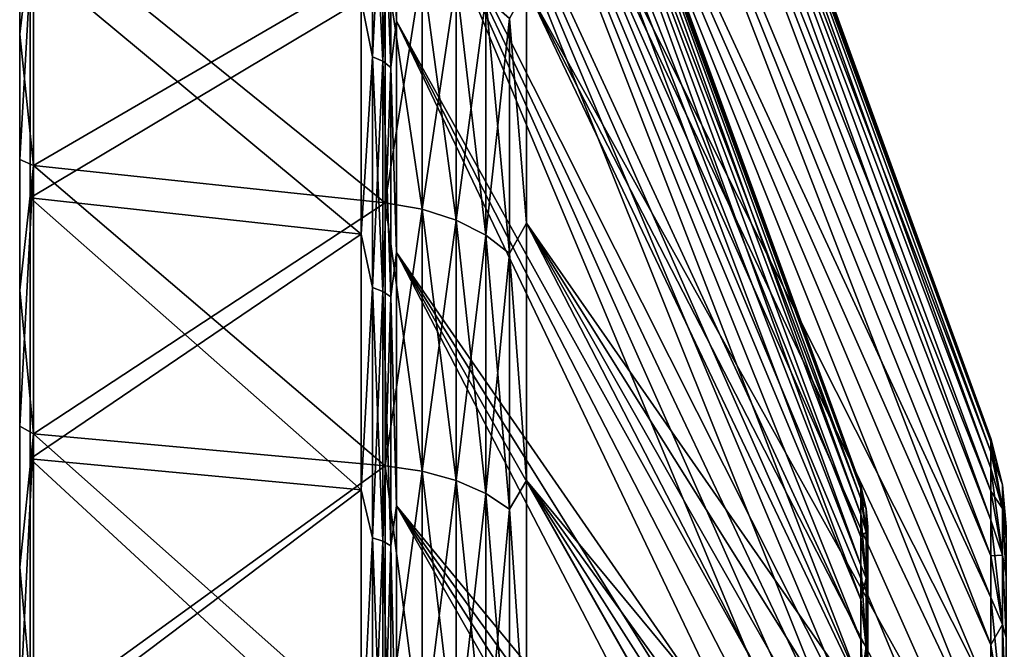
# Model space of a CAD drawing. Header units: metres. Extents: x -42 to 163, y -93 to 90.
# Tile 22 of 232: x -41.5 to -30.82, y 14.42 to 21.25. Entities that reach past the tile are written whole.
import ezdxf

# ---------------------------------------------------------------- set-up
doc = ezdxf.new("R2010")
doc.units = ezdxf.units.M
doc.layers.add('solid_500770_SW0001', color=7, linetype='CONTINUOUS')

msp = doc.modelspace()

# ---------------------------------------------------------------- linework, layer by layer
at = {"layer": 'solid_500770_SW0001'}
for points in [[(-41.384689, 30.982977), (-41.384689, -30.982977), (-41.384689, -30.788149, -3.469091)], [(-41.384689, 30.788149, 3.469091), (-41.384689, -30.982977), (-41.384689, 30.982977)], [(-41.384689, 30.982977), (-41.384689, -30.788149, -3.469091), (-41.384689, 30.788149, -3.469091)], [(-41.384689, 30.788149, 3.469091), (-41.384689, -30.788149, 3.469091), (-41.384689, -30.982977)], [(-41.384689, 30.206141, 6.894456), (-41.384689, -30.788149, 3.469091), (-41.384689, 30.788149, 3.469091)], [(-41.384689, 30.788149, -3.469091), (-41.384689, -30.788149, -3.469091), (-41.384689, -30.206141, -6.894456)], [(-41.384689, 30.788149, -3.469091), (-41.384689, -30.206141, -6.894456), (-41.384689, 30.206141, -6.894456)], [(-36.00507, 30.542118, -0.000009), (-30.968861, 16.705248, -0.000005), (-30.968861, 16.669481, -1.092579)], [(-36.00507, 30.350073, -3.419648), (-36.00507, 30.542118, -0.000009), (-30.968861, 16.669481, -1.092579)], [(-36.00507, 30.542118, -0.000009), (-36.00507, 30.350075, 3.419631), (-30.968861, 16.705248, -0.000005)], [(-36.00507, 30.350075, 3.419631), (-30.968861, 16.669481, 1.092569), (-30.968861, 16.705248, -0.000005)], [(-36.00507, 30.350075, 3.419631), (-30.968861, 16.562334, 2.180465), (-30.968861, 16.669481, 1.092569)], [(-36.00507, 30.350075, 3.419631), (-36.00507, 29.776363, 6.796258), (-30.968861, 16.562334, 2.180465)], [(-36.00507, 30.350073, -3.419648), (-30.968861, 16.562332, -2.180474), (-30.968861, 16.384262, -3.259032)], [(-36.00507, 29.77636, -6.796275), (-36.00507, 30.350073, -3.419648), (-30.968861, 16.384262, -3.259032)], [(-36.00507, 30.350073, -3.419648), (-30.968861, 16.669481, -1.092579), (-30.968861, 16.562332, -2.180474)], [(-41.384689, 30.206141, 6.894456), (-41.384689, -30.206141, 6.894456), (-41.384689, -30.788149, 3.469091)], [(-41.384689, 29.244293, 10.233063), (-41.384689, -30.206141, 6.894456), (-41.384689, 30.206141, 6.894456)], [(-41.384689, 30.206141, -6.894456), (-41.384689, -30.206141, -6.894456), (-41.384689, -29.244293, -10.233063)], [(-41.384689, 30.206141, -6.894456), (-41.384689, -29.244293, -10.233063), (-41.384689, 29.244293, -10.233063)], [(-37.414608, 30.029087, 0.000004), (-32.378399, 16.192219, 0), (-32.378399, 16.157549, 1.059021)], [(-37.414608, 29.840271, 3.362199), (-37.414608, 30.029087, 0.000004), (-32.378399, 16.157549, 1.059021)], [(-37.414608, 30.029087, 0.000004), (-37.414608, 29.840271, -3.362184), (-32.378399, 16.192219, 0)], [(-37.414608, 29.840271, 3.362199), (-32.378399, 16.053692, 2.113508), (-32.378399, 15.88109, 3.158943)], [(-37.414608, 29.276196, 6.6821), (-37.414608, 29.840271, 3.362199), (-32.378399, 15.88109, 3.158943)], [(-37.414608, 29.840271, 3.362199), (-32.378399, 16.157549, 1.059021), (-32.378399, 16.053692, 2.113508)], [(-37.414608, 29.840271, -3.362184), (-32.378399, 16.157549, -1.059021), (-32.378399, 16.192219, 0)], [(-37.414608, 29.840271, -3.362184), (-32.378399, 16.053692, -2.113507), (-32.378399, 16.157549, -1.059021)], [(-37.414608, 29.840271, -3.362184), (-37.414608, 29.276199, -6.682089), (-32.378399, 16.053692, -2.113507)], [(-36.00507, 29.776363, 6.796258), (-30.968861, 16.384264, 3.259023), (-30.968861, 16.562334, 2.180465)], [(-36.00507, 29.776363, 6.796258), (-30.968861, 16.136034, 4.323626), (-30.968861, 16.384264, 3.259023)], [(-36.00507, 29.776363, 6.796258), (-36.00507, 28.828192, 10.087432), (-30.968861, 16.136034, 4.323626)], [(-36.00507, 29.77636, -6.796275), (-30.968861, 16.136032, -4.323635), (-30.968861, 15.818705, -5.369723)], [(-36.00507, 28.828186, -10.087448), (-36.00507, 29.77636, -6.796275), (-30.968861, 15.818705, -5.369723)], [(-36.00507, 29.77636, -6.796275), (-30.968861, 16.384262, -3.259032), (-30.968861, 16.136032, -4.323635)], [(-37.414608, 29.276199, -6.682089), (-32.378399, 15.88109, -3.158943), (-32.378399, 16.053692, -2.113507)], [(-37.414608, 29.276199, -6.682089), (-32.378399, 15.640483, -4.19085), (-32.378399, 15.88109, -3.158943)], [(-37.414608, 29.276199, -6.682089), (-37.414608, 28.343958, -9.917972), (-32.378399, 15.640483, -4.19085)], [(-37.414608, 29.276196, 6.6821), (-32.378399, 15.640483, 4.19085), (-32.378399, 15.332902, 5.20481)], [(-37.414608, 28.343956, 9.917979), (-37.414608, 29.276196, 6.6821), (-32.378399, 15.332902, 5.20481)], [(-37.414608, 29.276196, 6.6821), (-32.378399, 15.88109, 3.158943), (-32.378399, 15.640483, 4.19085)], [(-41.384689, 29.244293, 10.233063), (-41.384689, -29.244293, 10.233063), (-41.384689, -30.206141, 6.894456)], [(-41.384689, 27.914707, 13.44297), (-41.384689, -29.244293, 10.233063), (-41.384689, 29.244293, 10.233063)], [(-41.384689, 29.244293, -10.233063), (-41.384689, -29.244293, -10.233063), (-41.384689, -27.914707, -13.44297)], [(-41.384689, 29.244293, -10.233063), (-41.384689, -27.914707, -13.44297), (-41.384689, 27.914707, -13.44297)], [(-36.00507, 28.828192, 10.087432), (-30.968861, 15.818707, 5.369714), (-30.968861, 16.136034, 4.323626)], [(-36.00507, 28.828192, 10.087432), (-30.968861, 15.433643, 6.392808), (-30.968861, 15.818707, 5.369714)], [(-36.00507, 28.828192, 10.087432), (-36.00507, 27.517494, 13.251736), (-30.968861, 15.433643, 6.392808)], [(-36.00507, 28.828186, -10.087448), (-30.968861, 15.818705, -5.369723), (-30.968861, 15.43364, -6.392817)], [(-36.00507, 27.517487, -13.251752), (-36.00507, 28.828186, -10.087448), (-30.968861, 15.43364, -6.392817)], [(-37.414608, 28.343958, -9.917972), (-32.378399, 15.332903, -5.20481), (-32.378399, 15.640483, -4.19085)], [(-37.414608, 28.343958, -9.917972), (-32.378399, 14.959663, -6.196484), (-32.378399, 15.332903, -5.20481)], [(-37.414608, 28.343958, -9.917972), (-37.414608, 27.055279, -13.029119), (-32.378399, 14.959663, -6.196484)], [(-37.414608, 28.343956, 9.917979), (-32.378399, 15.332902, 5.20481), (-32.378399, 14.959663, 6.196484)], [(-37.414608, 27.055265, 13.029147), (-37.414608, 28.343956, 9.917979), (-32.378399, 14.959663, 6.196484)], [(-41.384689, 27.914707, 13.44297), (-41.384689, -27.914707, 13.44297), (-41.384689, -29.244293, 10.233063)], [(-41.384689, 26.234083, 16.48385), (-41.384689, -27.914707, 13.44297), (-41.384689, 27.914707, 13.44297)], [(-41.384689, 27.914707, -13.44297), (-41.384689, -27.914707, -13.44297), (-41.384689, -26.234083, -16.48385)], [(-41.384689, 27.914707, -13.44297), (-41.384689, -26.234083, -16.48385), (-41.384689, 26.234083, -16.48385)], [(-36.00507, 27.517494, 13.251736), (-30.968861, 14.98249, 7.388527), (-30.968861, 15.433643, 6.392808)], [(-36.00507, 27.517494, 13.251736), (-36.00507, 25.860741, 16.249401), (-30.968861, 14.98249, 7.388527)], [(-36.00507, 27.517487, -13.251752), (-30.968861, 14.982486, -7.388536), (-30.968861, 14.467174, -8.352617)], [(-36.00507, 25.860733, -16.249414), (-36.00507, 27.517487, -13.251752), (-30.968861, 14.467174, -8.352617)], [(-36.00507, 27.517487, -13.251752), (-30.968861, 15.43364, -6.392817), (-30.968861, 14.982486, -7.388536)], [(-37.414608, 27.055279, -13.029119), (-32.378399, 14.522363, -7.161628), (-32.378399, 14.959663, -6.196484)], [(-37.414608, 27.055279, -13.029119), (-37.414608, 25.426365, -15.976424), (-32.378399, 14.522363, -7.161628)], [(-37.414608, 27.055265, 13.029147), (-32.378399, 14.522363, 7.161628), (-32.378399, 14.022872, 8.09611)], [(-37.414608, 25.426348, 15.976449), (-37.414608, 27.055265, 13.029147), (-32.378399, 14.022872, 8.09611)], [(-37.414608, 27.055265, 13.029147), (-32.378399, 14.959663, 6.196484), (-32.378399, 14.522363, 7.161628)], [(-41.384689, 26.234083, 16.48385), (-41.384689, -26.234083, 16.48385), (-41.384689, -27.914707, 13.44297)], [(-41.384689, 24.223526, 19.317492), (-41.384689, -26.234083, 16.48385), (-41.384689, 26.234083, 16.48385)], [(-41.384689, 26.234083, -16.48385), (-41.384689, -26.234083, -16.48385), (-41.384689, -24.223526, -19.317492)], [(-41.384689, 26.234083, -16.48385), (-41.384689, -24.223526, -19.317492), (-41.384689, 24.223526, -19.317492)], [(-36.00507, 25.860741, 16.249401), (-30.968861, 14.467178, 8.352609), (-30.968861, 14.98249, 7.388527)], [(-36.00507, 25.860741, 16.249401), (-30.968861, 13.889916, 9.280924), (-30.968861, 14.467178, 8.352609)], [(-36.00507, 25.860741, 16.249401), (-36.00507, 23.878775, 19.042717), (-30.968861, 13.889916, 9.280924)], [(-36.00507, 25.860733, -16.249414), (-30.968861, 13.889912, -9.280931), (-30.968861, 13.253171, -10.169504)], [(-36.00507, 23.878763, -19.04273), (-36.00507, 25.860733, -16.249414), (-30.968861, 13.253171, -10.169504)], [(-36.00507, 25.860733, -16.249414), (-30.968861, 14.467174, -8.352617), (-30.968861, 13.889912, -9.280931)], [(-37.414608, 25.426365, -15.976424), (-32.378399, 14.022872, -8.09611), (-32.378399, 14.522363, -7.161628)], [(-37.414608, 25.426365, -15.976424), (-32.378399, 13.463331, -8.995925), (-32.378399, 14.022872, -8.09611)], [(-37.414608, 25.426365, -15.976424), (-37.414608, 23.477694, -18.722822), (-32.378399, 13.463331, -8.995925)], [(-37.414608, 25.426348, 15.976449), (-32.378399, 13.463331, 8.995925), (-32.378399, 12.846136, 9.857217)], [(-37.414608, 23.477688, 18.722828), (-37.414608, 25.426348, 15.976449), (-32.378399, 12.846136, 9.857217)], [(-37.414608, 25.426348, 15.976449), (-32.378399, 14.022872, 8.09611), (-32.378399, 13.463331, 8.995925)], [(-41.384689, 24.223526, 19.317492), (-41.384689, -24.223526, 19.317492), (-41.384689, -26.234083, 16.48385)], [(-41.384689, 21.908274, 21.908274), (-41.384689, -24.223526, 19.317492), (-41.384689, 24.223526, 19.317492)], [(-41.384689, 24.223526, -19.317492), (-41.384689, -24.223526, -19.317492), (-41.384689, -21.908274, -21.908274)], [(-41.384689, 24.223526, -19.317492), (-41.384689, -21.908274, -21.908274), (-41.384689, 21.908274, -21.908274)], [(-36.00507, 23.878775, 19.042717), (-30.968861, 13.253177, 10.169497), (-30.968861, 13.889916, 9.280924)], [(-36.00507, 23.878775, 19.042717), (-30.968861, 12.559685, 11.014521), (-30.968861, 13.253177, 10.169497)], [(-36.00507, 23.878775, 19.042717), (-36.00507, 21.596521, 21.596556), (-30.968861, 12.559685, 11.014521)], [(-36.00507, 23.878763, -19.04273), (-30.968861, 12.559678, -11.014527), (-30.968861, 11.812405, -11.812385)], [(-36.00507, 21.59651, -21.596567), (-36.00507, 23.878763, -19.04273), (-30.968861, 11.812405, -11.812385)], [(-36.00507, 23.878763, -19.04273), (-30.968861, 13.253171, -10.169504), (-30.968861, 12.559678, -11.014527)], [(-37.47488, 22.975273, -19.515373), (-37.414608, 21.233786, -21.233757), (-37.414608, 23.477694, -18.722822)], [(-37.47488, 22.975273, 19.515373), (-37.414608, 23.477688, 18.722828), (-37.414608, 21.233774, 21.23377)], [(-37.414608, 23.477694, -18.722822), (-32.378399, 12.846137, -9.857217), (-32.378399, 13.463331, -8.995925)], [(-37.414608, 23.477694, -18.722822), (-32.378399, 12.173934, -10.676294), (-32.378399, 12.846137, -9.857217)], [(-37.414608, 23.477694, -18.722822), (-37.414608, 21.233786, -21.233757), (-32.378399, 12.173934, -10.676294)], [(-37.414608, 23.477688, 18.722828), (-32.378399, 12.173934, 10.676295), (-32.378399, 11.449605, 11.449651)], [(-37.414608, 21.233774, 21.23377), (-37.414608, 23.477688, 18.722828), (-32.378399, 11.449605, 11.449651)], [(-37.414608, 23.477688, 18.722828), (-32.378399, 12.846136, 9.857217), (-32.378399, 12.173934, 10.676295)], [(-37.673382, 23.102156, 19.623148), (-37.673382, 20.845093, 22.005898), (-37.79763, 21.461037, 21.461025)], [(-37.673382, 20.845093, -22.005898), (-37.673382, 23.102156, -19.623148), (-37.79763, 21.46105, -21.461012)], [(-37.56316, 20.796846, 21.954964), (-37.673382, 20.845093, 22.005898), (-37.673382, 23.102156, 19.623148)], [(-37.56316, 23.048683, 19.577728), (-37.56316, 20.796846, 21.954964), (-37.673382, 23.102156, 19.623148)], [(-37.56316, 23.048683, -19.577728), (-37.673382, 23.102156, -19.623148), (-37.673382, 20.845093, -22.005898)], [(-37.56316, 20.796846, -21.954964), (-37.56316, 23.048683, -19.577728), (-37.673382, 20.845093, -22.005898)], [(-37.47488, 20.730608, 21.885036), (-37.56316, 20.796846, 21.954964), (-37.56316, 23.048683, 19.577728)], [(-37.47488, 22.975273, 19.515373), (-37.47488, 20.730608, 21.885036), (-37.56316, 23.048683, 19.577728)], [(-37.47488, 22.975273, -19.515373), (-37.56316, 23.048683, -19.577728), (-37.56316, 20.796846, -21.954964)], [(-37.47488, 20.730608, -21.885036), (-37.47488, 22.975273, -19.515373), (-37.56316, 20.796846, -21.954964)], [(-37.47488, 20.730608, -21.885036), (-37.414608, 21.233786, -21.233757), (-37.47488, 22.975273, -19.515373)], [(-37.47488, 22.975273, 19.515373), (-37.414608, 21.233774, 21.23377), (-37.47488, 20.730608, 21.885036)], [(-41.5, 21.089399, -23.599066), (-41.5, 22.379364, -22.379515), (-41.349998, 22.35017, -23.594912)], [(-41.5, 22.379364, 22.379515), (-41.5, 21.089399, 23.599066), (-41.349998, 22.35017, 23.594912)], [(-41.5, 21.089399, -23.599066), (-41.5, 21.089399, 23.599066), (-41.5, 22.379364, 22.379515)], [(-41.5, 21.089399, -23.599066), (-41.5, 22.379364, 22.379515), (-41.5, 22.379364, -22.379515)], [(-41.5, 21.089399, -23.599066), (-41.349998, 22.35017, -23.594912), (-41.349998, 19.668243, -25.872963)], [(-41.5, 19.732964, 24.744467), (-41.349998, 19.668243, 25.872963), (-41.349998, 22.35017, 23.594912)], [(-41.5, 21.089399, 23.599066), (-41.5, 19.732964, 24.744467), (-41.349998, 22.35017, 23.594912)], [(-37.537159, 19.261295, -25.337809), (-41.349998, 19.668243, -25.872963), (-41.349998, 22.35017, -23.594912)], [(-37.537159, 21.887886, -23.106762), (-37.537159, 19.261295, -25.337809), (-41.349998, 22.35017, -23.594912)], [(-37.537159, 21.887886, 23.106762), (-41.349998, 22.35017, 23.594912), (-41.349998, 19.668243, 25.872963)], [(-41.384689, 21.908274, 21.908274), (-41.384689, -21.908274, 21.908274), (-41.384689, -24.223526, 19.317492)], [(-41.384689, 19.317492, 24.223526), (-41.384689, -21.908274, 21.908274), (-41.384689, 21.908274, 21.908274)], [(-41.384689, 21.908274, -21.908274), (-41.384689, -21.908274, -21.908274), (-41.384689, -19.317492, -24.223526)], [(-41.384689, 21.908274, -21.908274), (-41.384689, -19.317492, -24.223526), (-41.384689, 19.317492, -24.223526)], [(-41.384689, 21.908274, 21.908274), (-37.79763, 21.461037, 21.461025), (-37.79763, 18.923214, 23.728964)], [(-41.384689, 19.317492, 24.223526), (-41.384689, 21.908274, 21.908274), (-37.79763, 18.923214, 23.728964)], [(-41.384689, 21.908274, -21.908274), (-41.384689, 19.317492, -24.223526), (-37.79763, 21.46105, -21.461012)], [(-37.537159, 19.261295, 25.337809), (-37.537159, 21.887886, 23.106762), (-41.349998, 19.668243, 25.872963)], [(-37.136406, 19.191839, -25.246431), (-37.537159, 19.261295, -25.337809), (-37.537159, 21.887886, -23.106762)], [(-37.136406, 19.191839, -25.246431), (-37.537159, 21.887886, -23.106762), (-37.136406, 21.808954, -23.023434)], [(-37.136406, 21.808954, 23.023434), (-37.537159, 21.887886, 23.106762), (-37.537159, 19.261295, 25.337809)], [(-37.136406, 21.808954, 23.023434), (-37.537159, 19.261295, 25.337809), (-37.136406, 19.191839, 25.246431)], [(-37.136406, 21.808954, 23.023434), (-37.136406, 19.191839, 25.246431), (-36.766762, 21.673964, 22.880924)], [(-37.136406, 21.808954, -23.023434), (-36.766762, 21.673964, -22.880924), (-36.766762, 19.073046, -25.090164)], [(-37.136406, 19.191839, -25.246431), (-37.136406, 21.808954, -23.023434), (-36.766762, 19.073046, -25.090164)], [(-37.136406, 19.191839, 25.246431), (-36.766762, 19.073046, 25.090164), (-36.766762, 21.673964, 22.880924)], [(-36.766762, 21.673964, 22.880924), (-36.766762, 19.073046, 25.090164), (-36.446064, 21.489023, 22.685686)], [(-36.766762, 21.673964, -22.880924), (-36.446064, 21.489023, -22.685686), (-36.446064, 18.910299, -24.876074)], [(-36.766762, 19.073046, -25.090164), (-36.766762, 21.673964, -22.880924), (-36.446064, 18.910299, -24.876074)], [(-36.188358, 21.262234, 22.446268), (-36.00507, 19.042673, 23.878809), (-36.00507, 21.596521, 21.596556)], [(-36.188358, 21.262234, -22.446268), (-36.00507, 21.59651, -21.596567), (-36.00507, 19.04266, -23.87882)], [(-36.00507, 21.596521, 21.596556), (-30.968861, 11.812411, 11.812378), (-30.968861, 12.559685, 11.014521)], [(-36.00507, 21.596521, 21.596556), (-36.00507, 19.042673, 23.878809), (-30.968861, 11.812411, 11.812378)], [(-36.00507, 21.59651, -21.596567), (-30.968861, 11.812405, -11.812385), (-30.968861, 11.014549, -12.559659)], [(-36.00507, 19.04266, -23.87882), (-36.00507, 21.59651, -21.596567), (-30.968861, 11.014549, -12.559659)], [(-36.766762, 19.073046, 25.090164), (-36.446064, 18.910299, 24.876074), (-36.446064, 21.489023, 22.685686)], [(-36.446064, 21.489023, 22.685686), (-36.446064, 18.910299, 24.876074), (-36.188358, 21.262234, 22.446268)], [(-36.446064, 21.489023, -22.685686), (-36.188358, 21.262234, -22.446268), (-36.188358, 18.710726, -24.613539)], [(-36.446064, 18.910299, -24.876074), (-36.446064, 21.489023, -22.685686), (-36.188358, 18.710726, -24.613539)], [(-41.384689, 19.317492, -24.223526), (-37.79763, 18.923235, -23.728947), (-37.79763, 21.46105, -21.461012)], [(-37.673382, 20.845093, -22.005898), (-37.79763, 21.46105, -21.461012), (-37.79763, 18.923235, -23.728947)], [(-37.673382, 20.845093, 22.005898), (-37.79763, 18.923214, 23.728964), (-37.79763, 21.461037, 21.461025)], [(-36.446064, 18.910299, 24.876074), (-36.188358, 18.710726, 24.613539), (-36.188358, 21.262234, 22.446268)], [(-36.188358, 21.262234, 22.446268), (-36.188358, 18.710726, 24.613539), (-36.00507, 19.042673, 23.878809)], [(-36.188358, 18.710726, -24.613539), (-36.188358, 21.262234, -22.446268), (-36.00507, 19.04266, -23.87882)], [(-37.47488, 20.730608, -21.885036), (-37.414608, 18.722847, -23.477673), (-37.414608, 21.233786, -21.233757)], [(-37.47488, 20.730608, 21.885036), (-37.414608, 21.233774, 21.23377), (-37.414608, 18.722822, 23.477692)], [(-37.414608, 21.233786, -21.233757), (-32.378399, 11.449605, -11.44965), (-32.378399, 12.173934, -10.676294)], [(-37.414608, 21.233786, -21.233757), (-37.414608, 18.722847, -23.477673), (-32.378399, 11.449605, -11.44965)], [(-37.414608, 21.233774, 21.23377), (-32.378399, 11.449605, 11.449651), (-32.378399, 10.676249, 12.173974)], [(-37.414608, 18.722822, 23.477692), (-37.414608, 21.233774, 21.23377), (-32.378399, 10.676249, 12.173974)], [(-41.5, 19.732964, -24.744467), (-41.5, 21.089399, -23.599066), (-41.349998, 19.668243, -25.872963)], [(-41.5, 19.732964, -24.744467), (-41.5, 19.732964, 24.744467), (-41.5, 21.089399, 23.599066)], [(-41.5, 19.732964, -24.744467), (-41.5, 21.089399, 23.599066), (-41.5, 21.089399, -23.599066)], [(-37.673382, 20.845093, 22.005898), (-37.673382, 18.343643, 24.13065), (-37.79763, 18.923214, 23.728964)], [(-37.673382, 18.343643, -24.13065), (-37.673382, 20.845093, -22.005898), (-37.79763, 18.923235, -23.728947)], [(-37.56316, 18.301186, 24.074797), (-37.673382, 18.343643, 24.13065), (-37.673382, 20.845093, 22.005898)], [(-37.56316, 20.796846, 21.954964), (-37.56316, 18.301186, 24.074797), (-37.673382, 20.845093, 22.005898)], [(-37.56316, 20.796846, -21.954964), (-37.673382, 20.845093, -22.005898), (-37.673382, 18.343643, -24.13065)], [(-37.56316, 18.301186, -24.074797), (-37.56316, 20.796846, -21.954964), (-37.673382, 18.343643, -24.13065)], [(-37.47488, 18.242895, 23.998119), (-37.56316, 18.301186, 24.074797), (-37.56316, 20.796846, 21.954964)], [(-37.47488, 20.730608, 21.885036), (-37.47488, 18.242895, 23.998119), (-37.56316, 20.796846, 21.954964)], [(-37.47488, 20.730608, -21.885036), (-37.56316, 20.796846, -21.954964), (-37.56316, 18.301186, -24.074797)], [(-37.47488, 18.242895, -23.998119), (-37.47488, 20.730608, -21.885036), (-37.56316, 18.301186, -24.074797)], [(-37.47488, 18.242895, -23.998119), (-37.414608, 18.722847, -23.477673), (-37.47488, 20.730608, -21.885036)], [(-37.47488, 20.730608, 21.885036), (-37.414608, 18.722822, 23.477692), (-37.47488, 18.242895, 23.998119)], [(-41.5, 18.31439, -25.81204), (-41.5, 19.732964, -24.744467), (-41.349998, 19.668243, -25.872963)], [(-41.5, 19.732964, 24.744467), (-41.5, 18.31439, 25.81204), (-41.349998, 19.668243, 25.872963)], [(-41.5, 18.31439, -25.81204), (-41.5, 18.31439, 25.81204), (-41.5, 19.732964, 24.744467)], [(-41.5, 18.31439, -25.81204), (-41.5, 19.732964, 24.744467), (-41.5, 19.732964, -24.744467)], [(-41.5, 18.31439, -25.81204), (-41.349998, 19.668243, -25.872963), (-41.349998, 16.755537, -27.847837)], [(-41.5, 16.838413, 26.79825), (-41.349998, 16.755537, 27.847837), (-41.349998, 19.668243, 25.872963)], [(-41.5, 18.31439, 25.81204), (-41.5, 16.838413, 26.79825), (-41.349998, 19.668243, 25.872963)], [(-37.537159, 16.408888, -27.271788), (-41.349998, 16.755537, -27.847837), (-41.349998, 19.668243, -25.872963)], [(-37.537159, 19.261295, -25.337809), (-37.537159, 16.408888, -27.271788), (-41.349998, 19.668243, -25.872963)], [(-37.537159, 19.261295, 25.337809), (-41.349998, 19.668243, 25.872963), (-41.349998, 16.755537, 27.847837)], [(-41.384689, 19.317492, 24.223526), (-41.384689, -19.317492, 24.223526), (-41.384689, -21.908274, 21.908274)], [(-41.384689, 16.48385, 26.234083), (-41.384689, -19.317492, 24.223526), (-41.384689, 19.317492, 24.223526)], [(-41.384689, 19.317492, -24.223526), (-41.384689, -19.317492, -24.223526), (-41.384689, -16.48385, -26.234083)], [(-41.384689, 19.317492, -24.223526), (-41.384689, -16.48385, -26.234083), (-41.384689, 16.48385, -26.234083)], [(-41.384689, 19.317492, 24.223526), (-37.79763, 18.923214, 23.728964), (-37.79763, 16.147421, 25.698492)], [(-41.384689, 16.48385, 26.234083), (-41.384689, 19.317492, 24.223526), (-37.79763, 16.147421, 25.698492)], [(-41.384689, 19.317492, -24.223526), (-41.384689, 16.48385, -26.234083), (-37.79763, 18.923235, -23.728947)], [(-37.537159, 16.40889, 27.271788), (-37.537159, 19.261295, 25.337809), (-41.349998, 16.755537, 27.847837)], [(-37.136406, 16.349716, -27.173439), (-37.537159, 16.408888, -27.271788), (-37.537159, 19.261295, -25.337809)], [(-37.136406, 16.349716, -27.173439), (-37.537159, 19.261295, -25.337809), (-37.136406, 19.191839, -25.246431)], [(-37.136406, 19.191839, 25.246431), (-37.537159, 19.261295, 25.337809), (-37.537159, 16.40889, 27.271788)], [(-37.136406, 19.191839, 25.246431), (-37.537159, 16.40889, 27.271788), (-37.136406, 16.349716, 27.173439)], [(-37.136406, 19.191839, 25.246431), (-37.136406, 16.349716, 27.173439), (-36.766762, 19.073046, 25.090164)], [(-37.136406, 19.191839, -25.246431), (-36.766762, 19.073046, -25.090164), (-36.766762, 16.248516, -27.005243)], [(-37.136406, 16.349716, -27.173439), (-37.136406, 19.191839, -25.246431), (-36.766762, 16.248516, -27.005243)], [(-37.136406, 16.349716, 27.173439), (-36.766762, 16.248516, 27.005243), (-36.766762, 19.073046, 25.090164)], [(-36.766762, 19.073046, 25.090164), (-36.766762, 16.248516, 27.005243), (-36.446064, 18.910299, 24.876074)], [(-36.766762, 19.073046, -25.090164), (-36.446064, 18.910299, -24.876074), (-36.446064, 16.109871, -26.774813)], [(-36.766762, 16.248516, -27.005243), (-36.766762, 19.073046, -25.090164), (-36.446064, 16.109871, -26.774813)], [(-36.188358, 18.710726, 24.613539), (-36.00507, 16.249353, 25.860771), (-36.00507, 19.042673, 23.878809)], [(-36.188358, 18.710726, -24.613539), (-36.00507, 19.04266, -23.87882), (-36.00507, 16.249338, -25.860781)], [(-36.00507, 19.042673, 23.878809), (-30.968861, 11.014557, 12.559652), (-30.968861, 11.812411, 11.812378)], [(-36.00507, 19.042673, 23.878809), (-30.968861, 10.169538, 13.253144), (-30.968861, 11.014557, 12.559652)], [(-36.00507, 19.042673, 23.878809), (-36.00507, 16.249353, 25.860771), (-30.968861, 10.169538, 13.253144)], [(-36.00507, 19.04266, -23.87882), (-30.968861, 10.169529, -13.253151), (-30.968861, 9.28096, -13.889893)], [(-36.00507, 16.249338, -25.860781), (-36.00507, 19.04266, -23.87882), (-30.968861, 9.28096, -13.889893)], [(-36.00507, 19.04266, -23.87882), (-30.968861, 11.014549, -12.559659), (-30.968861, 10.169529, -13.253151)], [(-41.384689, 16.48385, -26.234083), (-37.79763, 16.147413, -25.698498), (-37.79763, 18.923235, -23.728947)], [(-37.673382, 18.343643, -24.13065), (-37.79763, 18.923235, -23.728947), (-37.79763, 16.147413, -25.698498)], [(-37.673382, 18.343643, 24.13065), (-37.79763, 16.147421, 25.698492), (-37.79763, 18.923214, 23.728964)], [(-36.766762, 16.248516, 27.005243), (-36.446064, 16.109871, 26.774813), (-36.446064, 18.910299, 24.876074)], [(-36.446064, 18.910299, 24.876074), (-36.446064, 16.109871, 26.774813), (-36.188358, 18.710726, 24.613539)], [(-36.446064, 18.910299, -24.876074), (-36.188358, 18.710726, -24.613539), (-36.188358, 15.939851, -26.492239)], [(-36.446064, 16.109871, -26.774813), (-36.446064, 18.910299, -24.876074), (-36.188358, 15.939851, -26.492239)], [(-37.47488, 18.242895, -23.998119), (-37.414608, 15.976418, -25.426369), (-37.414608, 18.722847, -23.477673)], [(-37.47488, 18.242895, 23.998119), (-37.414608, 18.722822, 23.477692), (-37.414608, 15.976422, 25.426365)], [(-37.414608, 18.722847, -23.477673), (-32.378399, 10.67625, -12.173974), (-32.378399, 11.449605, -11.44965)], [(-37.414608, 18.722847, -23.477673), (-32.378399, 9.857176, -12.846168), (-32.378399, 10.67625, -12.173974)], [(-37.414608, 18.722847, -23.477673), (-37.414608, 15.976418, -25.426369), (-32.378399, 9.857176, -12.846168)], [(-37.414608, 18.722822, 23.477692), (-32.378399, 9.857175, 12.846169), (-32.378399, 8.995892, 13.463353)], [(-37.414608, 15.976422, 25.426365), (-37.414608, 18.722822, 23.477692), (-32.378399, 8.995892, 13.463353)], [(-37.414608, 18.722822, 23.477692), (-32.378399, 10.676249, 12.173974), (-32.378399, 9.857175, 12.846169)], [(-36.446064, 16.109871, 26.774813), (-36.188358, 15.939851, 26.492239), (-36.188358, 18.710726, 24.613539)], [(-36.188358, 18.710726, 24.613539), (-36.188358, 15.939851, 26.492239), (-36.00507, 16.249353, 25.860771)], [(-36.188358, 15.939851, -26.492239), (-36.188358, 18.710726, -24.613539), (-36.00507, 16.249338, -25.860781)], [(-41.5, 16.838413, -26.79825), (-41.5, 18.31439, -25.81204), (-41.349998, 16.755537, -27.847837)], [(-41.5, 16.838413, -26.79825), (-41.5, 16.838413, 26.79825), (-41.5, 18.31439, 25.81204)], [(-41.5, 16.838413, -26.79825), (-41.5, 18.31439, 25.81204), (-41.5, 18.31439, -25.81204)], [(-37.673382, 18.343643, 24.13065), (-37.673382, 15.62713, 25.97249), (-37.79763, 16.147421, 25.698492)], [(-37.673382, 15.62713, -25.97249), (-37.673382, 18.343643, -24.13065), (-37.79763, 16.147413, -25.698498)], [(-37.56316, 15.590959, 25.912376), (-37.673382, 15.62713, 25.97249), (-37.673382, 18.343643, 24.13065)], [(-37.56316, 18.301186, 24.074797), (-37.56316, 15.590959, 25.912376), (-37.673382, 18.343643, 24.13065)], [(-37.56316, 18.301186, -24.074797), (-37.673382, 18.343643, -24.13065), (-37.673382, 15.62713, -25.97249)], [(-37.56316, 15.590959, -25.912376), (-37.56316, 18.301186, -24.074797), (-37.673382, 15.62713, -25.97249)], [(-37.47488, 15.541302, 25.829845), (-37.56316, 15.590959, 25.912376), (-37.56316, 18.301186, 24.074797)], [(-37.47488, 18.242895, 23.998119), (-37.47488, 15.541302, 25.829845), (-37.56316, 18.301186, 24.074797)], [(-37.47488, 18.242895, -23.998119), (-37.56316, 18.301186, -24.074797), (-37.56316, 15.590959, -25.912376)], [(-37.47488, 15.541302, -25.829845), (-37.47488, 18.242895, -23.998119), (-37.56316, 15.590959, -25.912376)], [(-37.47488, 15.541302, -25.829845), (-37.414608, 15.976418, -25.426369), (-37.47488, 18.242895, -23.998119)], [(-37.47488, 18.242895, 23.998119), (-37.414608, 15.976422, 25.426365), (-37.47488, 15.541302, 25.829845)], [(-41.5, 15.309287, -27.700247), (-41.5, 16.838413, -26.79825), (-41.349998, 16.755537, -27.847837)], [(-41.5, 16.838413, 26.79825), (-41.5, 15.309287, 27.700247), (-41.349998, 16.755537, 27.847837)], [(-41.5, 15.309287, -27.700247), (-41.5, 15.309287, 27.700247), (-41.5, 16.838413, 26.79825)], [(-41.5, 15.309287, -27.700247), (-41.5, 16.838413, 26.79825), (-41.5, 16.838413, -26.79825)], [(-41.5, 15.309287, -27.700247), (-41.349998, 16.755537, -27.847837), (-41.349998, 13.646338, -29.496229)], [(-41.5, 13.73202, 28.515079), (-41.349998, 13.646338, 29.496229), (-41.349998, 16.755537, 27.847837)], [(-41.5, 15.309287, 27.700247), (-41.5, 13.73202, 28.515079), (-41.349998, 16.755537, 27.847837)], [(-37.537159, 13.364098, -28.886034), (-41.349998, 13.646338, -29.496229), (-41.349998, 16.755537, -27.847837)], [(-37.537159, 16.408888, -27.271788), (-37.537159, 13.364098, -28.886034), (-41.349998, 16.755537, -27.847837)], [(-37.537159, 16.40889, 27.271788), (-41.349998, 16.755537, 27.847837), (-41.349998, 13.646338, 29.496229)], [(-30.842539, 16.201773, -1.019329), (-30.968861, 16.669481, -1.092579), (-30.968861, 16.705248, -0.000005)], [(-30.842539, 16.201773, 1.019329), (-30.968861, 16.705248, -0.000005), (-30.968861, 16.669481, 1.092569)], [(-30.842539, 16.201773, -1.019329), (-30.968861, 16.705248, -0.000005), (-30.842539, 16.201773, 1.019329)], [(-30.842539, 15.946262, -3.041912), (-30.968861, 16.562332, -2.180474), (-30.968861, 16.669481, -1.092579)], [(-30.842539, 15.946262, -3.041912), (-30.968861, 16.669481, -1.092579), (-30.842539, 16.201773, -1.019329)], [(-30.842539, 16.201773, 1.019329), (-30.968861, 16.669481, 1.092569), (-30.968861, 16.562334, 2.180465)], [(-30.842539, 15.946262, 3.041912), (-30.968861, 16.562334, 2.180465), (-30.968861, 16.384264, 3.259023)], [(-30.842539, 16.201773, 1.019329), (-30.968861, 16.562334, 2.180465), (-30.842539, 15.946262, 3.041912)], [(-30.842539, 15.946262, -3.041912), (-30.968861, 16.384262, -3.259032), (-30.968861, 16.562332, -2.180474)], [(-41.384689, 16.48385, 26.234083), (-41.384689, -16.48385, 26.234083), (-41.384689, -19.317492, 24.223526)], [(-41.384689, 13.44297, 27.914707), (-41.384689, -16.48385, 26.234083), (-41.384689, 16.48385, 26.234083)], [(-41.384689, 16.48385, -26.234083), (-41.384689, -16.48385, -26.234083), (-41.384689, -13.44297, -27.914707)], [(-41.384689, 16.48385, -26.234083), (-41.384689, -13.44297, -27.914707), (-41.384689, 13.44297, -27.914707)], [(-41.384689, 16.48385, 26.234083), (-37.79763, 16.147421, 25.698492), (-37.79763, 13.16857, 27.344845)], [(-41.384689, 13.44297, 27.914707), (-41.384689, 16.48385, 26.234083), (-37.79763, 13.16857, 27.344845)], [(-41.384689, 16.48385, -26.234083), (-41.384689, 13.44297, -27.914707), (-37.79763, 16.147413, -25.698498)], [(-37.537159, 13.364099, 28.886034), (-37.537159, 16.40889, 27.271788), (-41.349998, 13.646338, 29.496229)], [(-37.136406, 16.349716, 27.173439), (-37.537159, 16.40889, 27.271788), (-37.537159, 13.364099, 28.886034)], [(-37.136406, 13.315907, -28.781862), (-37.537159, 13.364098, -28.886034), (-37.537159, 16.408888, -27.271788)], [(-37.136406, 13.315907, -28.781862), (-37.537159, 16.408888, -27.271788), (-37.136406, 16.349716, -27.173439)], [(-37.136406, 16.349716, 27.173439), (-37.537159, 13.364099, 28.886034), (-37.136406, 13.315907, 28.781862)], [(-37.136406, 16.349716, 27.173439), (-37.136406, 13.315907, 28.781862), (-36.766762, 16.248516, 27.005243)], [(-37.136406, 16.349716, -27.173439), (-36.766762, 16.248516, -27.005243), (-36.766762, 13.233485, -28.60371)], [(-37.136406, 13.315907, -28.781862), (-37.136406, 16.349716, -27.173439), (-36.766762, 13.233485, -28.60371)], [(-30.842539, 15.946262, 3.041912), (-30.968861, 16.384264, 3.259023), (-30.968861, 16.136034, 4.323626)], [(-30.842539, 15.439268, -5.016522), (-30.968861, 16.136032, -4.323635), (-30.968861, 16.384262, -3.259032)], [(-30.842539, 15.439268, -5.016522), (-30.968861, 16.384262, -3.259032), (-30.842539, 15.946262, -3.041912)], [(-37.136406, 13.315907, 28.781862), (-36.766762, 13.233485, 28.60371), (-36.766762, 16.248516, 27.005243)], [(-36.766762, 16.248516, 27.005243), (-36.766762, 13.233485, 28.60371), (-36.446064, 16.109871, 26.774813)], [(-36.766762, 16.248516, -27.005243), (-36.446064, 16.109871, -26.774813), (-36.446064, 13.120566, -28.35964)], [(-36.766762, 13.233485, -28.60371), (-36.766762, 16.248516, -27.005243), (-36.446064, 13.120566, -28.35964)], [(-36.188358, 15.939851, 26.492239), (-36.00507, 13.251696, 27.517513), (-36.00507, 16.249353, 25.860771)], [(-36.188358, 15.939851, -26.492239), (-36.00507, 16.249338, -25.860781), (-36.00507, 13.251681, -27.517521)], [(-36.00507, 16.249353, 25.860771), (-30.968861, 9.280969, 13.889887), (-30.968861, 10.169538, 13.253144)], [(-36.00507, 16.249353, 25.860771), (-30.968861, 8.352654, 14.467153), (-30.968861, 9.280969, 13.889887)], [(-36.00507, 16.249353, 25.860771), (-36.00507, 13.251696, 27.517513), (-30.968861, 8.352654, 14.467153)], [(-36.00507, 16.249338, -25.860781), (-30.968861, 8.352648, -14.467156), (-30.968861, 7.388564, -14.982471)], [(-36.00507, 13.251681, -27.517521), (-36.00507, 16.249338, -25.860781), (-30.968861, 7.388564, -14.982471)], [(-36.00507, 16.249338, -25.860781), (-30.968861, 9.28096, -13.889893), (-30.968861, 8.352648, -14.467156)], [(-41.384689, 13.44297, -27.914707), (-37.79763, 13.16855, -27.344854), (-37.79763, 16.147413, -25.698498)], [(-37.673382, 15.62713, 25.97249), (-37.79763, 13.16857, 27.344845), (-37.79763, 16.147421, 25.698492)], [(-37.673382, 15.62713, -25.97249), (-37.79763, 16.147413, -25.698498), (-37.79763, 13.16855, -27.344854)], [(-32.319752, 15.941815, 1.002974), (-32.378399, 16.157549, 1.059021), (-32.378399, 16.192219, 0)], [(-32.319752, 15.941815, -1.002974), (-32.378399, 16.192219, 0), (-32.378399, 16.157549, -1.059021)], [(-32.319752, 15.941815, -1.002974), (-32.319752, 15.941815, 1.002974), (-32.378399, 16.192219, 0)], [(-32.319752, 15.690403, 2.993104), (-32.378399, 16.053692, 2.113508), (-32.378399, 16.157549, 1.059021)], [(-32.319752, 15.941815, 1.002974), (-32.319752, 15.690403, 2.993104), (-32.378399, 16.157549, 1.059021)], [(-32.319752, 15.941815, -1.002974), (-32.378399, 16.157549, -1.059021), (-32.378399, 16.053692, -2.113507)], [(-30.842539, 15.439268, 5.016522), (-30.968861, 16.136034, 4.323626), (-30.968861, 15.818707, 5.369714)], [(-30.842539, 15.946262, 3.041912), (-30.968861, 16.136034, 4.323626), (-30.842539, 15.439268, 5.016522)], [(-30.842539, 15.439268, -5.016522), (-30.968861, 15.818705, -5.369723), (-30.968861, 16.136032, -4.323635)], [(-30.842539, 16.201773, 1.019329), (-30.799999, 15.612795, 2.056015), (-30.799999, 15.747592, -0.000049)], [(-30.842539, 16.201773, 1.019329), (-30.842539, 15.946262, 3.041912), (-30.799999, 15.612795, 2.056015)], [(-30.842539, 16.201773, -1.019329), (-30.799999, 15.747592, -0.000049), (-30.799999, 15.612782, -2.056113)], [(-30.842539, 16.201773, -1.019329), (-30.842539, 16.201773, 1.019329), (-30.799999, 15.747592, -0.000049)], [(-30.842539, 15.946262, -3.041912), (-30.842539, 16.201773, -1.019329), (-30.799999, 15.612782, -2.056113)], [(-36.766762, 13.233485, 28.60371), (-36.446064, 13.120566, 28.35964), (-36.446064, 16.109871, 26.774813)], [(-36.446064, 16.109871, 26.774813), (-36.446064, 13.120566, 28.35964), (-36.188358, 15.939851, 26.492239)], [(-36.446064, 16.109871, -26.774813), (-36.188358, 15.939851, -26.492239), (-36.188358, 12.982096, -28.060341)], [(-36.446064, 13.120566, -28.35964), (-36.446064, 16.109871, -26.774813), (-36.188358, 12.982096, -28.060341)], [(-32.319752, 15.690403, 2.993104), (-32.378399, 15.88109, 3.158943), (-32.378399, 16.053692, 2.113508)], [(-32.319752, 15.690403, -2.993104), (-32.378399, 16.053692, -2.113507), (-32.378399, 15.88109, -3.158943)], [(-32.319752, 15.690403, -2.993104), (-32.319752, 15.941815, -1.002974), (-32.378399, 16.053692, -2.113507)], [(-37.47488, 15.541302, 25.829845), (-37.414608, 15.976422, 25.426365), (-37.414608, 13.029114, 27.055283)], [(-37.47488, 15.541302, -25.829845), (-37.414608, 13.029094, -27.055292), (-37.414608, 15.976418, -25.426369)], [(-37.414608, 15.976422, 25.426365), (-32.378399, 8.096087, 14.022886), (-32.378399, 7.161614, 14.52237)], [(-37.414608, 13.029114, 27.055283), (-37.414608, 15.976422, 25.426365), (-32.378399, 7.161614, 14.52237)], [(-37.414608, 15.976422, 25.426365), (-32.378399, 8.995892, 13.463353), (-32.378399, 8.096087, 14.022886)], [(-37.414608, 15.976418, -25.426369), (-32.378399, 8.995892, -13.463353), (-32.378399, 9.857176, -12.846168)], [(-37.414608, 15.976418, -25.426369), (-32.378399, 8.096087, -14.022885), (-32.378399, 8.995892, -13.463353)], [(-37.414608, 15.976418, -25.426369), (-37.414608, 13.029094, -27.055292), (-32.378399, 8.096087, -14.022885)], [(-36.446064, 13.120566, 28.35964), (-36.188358, 12.982096, 28.060341), (-36.188358, 15.939851, 26.492239)], [(-36.188358, 15.939851, 26.492239), (-36.188358, 12.982096, 28.060341), (-36.00507, 13.251696, 27.517513)], [(-36.188358, 12.982096, -28.060341), (-36.188358, 15.939851, -26.492239), (-36.00507, 13.251681, -27.517521)], [(-32.319752, 15.941815, -1.002974), (-32.299999, 15.61299, -2.05453), (-32.299999, 15.747592, 0.000007)], [(-32.319752, 15.690403, -2.993104), (-32.299999, 15.61299, -2.05453), (-32.319752, 15.941815, -1.002974)], [(-32.319752, 15.941815, 1.002974), (-32.299999, 15.747592, 0.000007), (-32.299999, 15.612988, 2.054544)], [(-32.319752, 15.941815, -1.002974), (-32.299999, 15.747592, 0.000007), (-32.319752, 15.941815, 1.002974)], [(-32.319752, 15.941815, 1.002974), (-32.299999, 15.612988, 2.054544), (-32.319752, 15.690403, 2.993104)], [(-30.842539, 15.946262, 3.041912), (-30.799999, 15.210731, 4.076777), (-30.799999, 15.612795, 2.056015)], [(-30.842539, 15.946262, 3.041912), (-30.842539, 15.439268, 5.016522), (-30.799999, 15.210731, 4.076777)], [(-30.842539, 15.946262, -3.041912), (-30.799999, 15.612782, -2.056113), (-30.799999, 15.210705, -4.076871)], [(-30.842539, 15.439268, -5.016522), (-30.842539, 15.946262, -3.041912), (-30.799999, 15.210705, -4.076871)], [(-32.319752, 15.191545, 4.936032), (-32.378399, 15.640483, 4.19085), (-32.378399, 15.88109, 3.158943)], [(-32.319752, 15.690403, 2.993104), (-32.319752, 15.191545, 4.936032), (-32.378399, 15.88109, 3.158943)], [(-32.319752, 15.690403, -2.993104), (-32.378399, 15.88109, -3.158943), (-32.378399, 15.640483, -4.19085)], [(-30.842539, 15.439268, 5.016522), (-30.968861, 15.818707, 5.369714), (-30.968861, 15.433643, 6.392808)], [(-30.842539, 14.688788, -6.912019), (-30.968861, 15.43364, -6.392817), (-30.968861, 15.818705, -5.369723)], [(-30.842539, 14.688788, -6.912019), (-30.968861, 15.818705, -5.369723), (-30.842539, 15.439268, -5.016522)], [(-32.299999, 15.612988, 2.054544), (-32.299999, 15.747592, 0.000007), (-32.299999, 15.61299, -2.05453)], [(-37.673382, 15.62713, 25.97249), (-37.673382, 12.727402, 27.509829), (-37.79763, 13.16857, 27.344845)], [(-37.673382, 12.727402, -27.509829), (-37.673382, 15.62713, -25.97249), (-37.79763, 13.16855, -27.344854)], [(-37.56316, 12.697944, 27.446156), (-37.673382, 12.727402, 27.509829), (-37.673382, 15.62713, 25.97249)], [(-37.56316, 15.590959, 25.912376), (-37.56316, 12.697944, 27.446156), (-37.673382, 15.62713, 25.97249)], [(-37.56316, 15.590959, -25.912376), (-37.673382, 15.62713, -25.97249), (-37.673382, 12.727402, -27.509829)], [(-37.56316, 12.697944, -27.446156), (-37.56316, 15.590959, -25.912376), (-37.673382, 12.727402, -27.509829)], [(-37.47488, 12.6575, 27.35874), (-37.56316, 12.697944, 27.446156), (-37.56316, 15.590959, 25.912376)], [(-37.47488, 15.541302, 25.829845), (-37.47488, 12.6575, 27.35874), (-37.56316, 15.590959, 25.912376)], [(-37.47488, 15.541302, -25.829845), (-37.56316, 15.590959, -25.912376), (-37.56316, 12.697944, -27.446156)], [(-32.319752, 15.191545, -4.936032), (-32.319752, 15.690403, -2.993104), (-32.378399, 15.640483, -4.19085)], [(-32.319752, 15.191545, 4.936032), (-32.378399, 15.332902, 5.20481), (-32.378399, 15.640483, 4.19085)], [(-32.319752, 15.191545, -4.936032), (-32.378399, 15.640483, -4.19085), (-32.378399, 15.332903, -5.20481)], [(-32.319752, 15.690403, -2.993104), (-32.299999, 15.211514, -4.073849), (-32.299999, 15.61299, -2.05453)], [(-32.319752, 15.191545, -4.936032), (-32.299999, 15.211514, -4.073849), (-32.319752, 15.690403, -2.993104)], [(-32.319752, 15.690403, 2.993104), (-32.299999, 15.612988, 2.054544), (-32.299999, 15.211512, 4.073862)], [(-32.319752, 15.690403, 2.993104), (-32.299999, 15.211512, 4.073862), (-32.319752, 15.191545, 4.936032)], [(-32.299999, 15.612988, 2.054544), (-32.299999, 15.61299, -2.05453), (-32.299999, 15.211514, -4.073849)], [(-32.299999, 15.211512, 4.073862), (-32.299999, 15.612988, 2.054544), (-32.299999, 15.211514, -4.073849)], [(-37.47488, 12.6575, -27.35874), (-37.47488, 15.541302, -25.829845), (-37.56316, 12.697944, -27.446156)], [(-37.47488, 12.6575, -27.35874), (-37.414608, 13.029094, -27.055292), (-37.47488, 15.541302, -25.829845)], [(-37.47488, 15.541302, 25.829845), (-37.414608, 13.029114, 27.055283), (-37.47488, 12.6575, 27.35874)], [(-30.842539, 15.439268, 5.016522), (-30.968861, 15.433643, 6.392808), (-30.842539, 14.688788, 6.912019)], [(-30.842539, 14.688788, 6.912019), (-30.968861, 15.433643, 6.392808), (-30.968861, 14.98249, 7.388527)], [(-30.842539, 14.688788, -6.912019), (-30.968861, 14.982486, -7.388536), (-30.968861, 15.43364, -6.392817)], [(-30.842539, 15.439268, 5.016522), (-30.799999, 14.548306, 6.0277), (-30.799999, 15.210731, 4.076777)], [(-30.842539, 15.439268, 5.016522), (-30.842539, 14.688788, 6.912019), (-30.799999, 14.548306, 6.0277)], [(-30.842539, 15.439268, -5.016522), (-30.799999, 15.210705, -4.076871), (-30.799999, 14.548267, -6.027791)], [(-30.842539, 14.688788, -6.912019), (-30.842539, 15.439268, -5.016522), (-30.799999, 14.548267, -6.027791)], [(-41.5, 13.73202, -28.515079), (-41.5, 15.309287, -27.700247), (-41.349998, 13.646338, -29.496229)], [(-41.5, 13.73202, -28.515079), (-41.5, 13.73202, 28.515079), (-41.5, 15.309287, 27.700247)], [(-41.5, 13.73202, -28.515079), (-41.5, 15.309287, 27.700247), (-41.5, 15.309287, -27.700247)], [(-32.319752, 15.191545, -4.936032), (-32.378399, 15.332903, -5.20481), (-32.378399, 14.959663, -6.196484)], [(-32.319752, 14.453106, 6.801115), (-32.378399, 14.959663, 6.196484), (-32.378399, 15.332902, 5.20481)], [(-32.319752, 15.191545, 4.936032), (-32.319752, 14.453106, 6.801115), (-32.378399, 15.332902, 5.20481)], [(-32.319752, 14.453106, -6.801115), (-32.319752, 15.191545, -4.936032), (-32.378399, 14.959663, -6.196484)], [(-32.319752, 15.191545, -4.936032), (-32.299999, 14.550059, -6.023465), (-32.299999, 15.211514, -4.073849)], [(-32.319752, 15.191545, 4.936032), (-32.299999, 15.211512, 4.073862), (-32.299999, 14.550055, 6.023478)], [(-32.319752, 14.453106, -6.801115), (-32.299999, 14.550059, -6.023465), (-32.319752, 15.191545, -4.936032)], [(-32.319752, 15.191545, 4.936032), (-32.299999, 14.550055, 6.023478), (-32.319752, 14.453106, 6.801115)], [(-32.299999, 15.211512, 4.073862), (-32.299999, 15.211514, -4.073849), (-32.299999, 14.550059, -6.023465)], [(-32.299999, 14.550055, 6.023478), (-32.299999, 15.211512, 4.073862), (-32.299999, 14.550059, -6.023465)], [(-32.319752, 14.453106, 6.801115), (-32.378399, 14.522363, 7.161628), (-32.378399, 14.959663, 6.196484)], [(-32.319752, 14.453106, -6.801115), (-32.378399, 14.959663, -6.196484), (-32.378399, 14.522363, -7.161628)], [(-30.842539, 14.688788, 6.912019), (-30.968861, 14.98249, 7.388527), (-30.968861, 14.467178, 8.352609)], [(-30.842539, 13.706656, -8.698509), (-30.968861, 14.467174, -8.352617), (-30.968861, 14.982486, -7.388536)], [(-30.842539, 13.706656, -8.698509), (-30.968861, 14.982486, -7.388536), (-30.842539, 14.688788, -6.912019)], [(-30.842539, 14.688788, 6.912019), (-30.968861, 14.467178, 8.352609), (-30.842539, 13.706656, 8.698509)], [(-30.842539, 14.688788, 6.912019), (-30.799999, 13.636858, 7.875438), (-30.799999, 14.548306, 6.0277)], [(-30.842539, 14.688788, 6.912019), (-30.842539, 13.706656, 8.698509), (-30.799999, 13.636858, 7.875438)], [(-30.842539, 14.688788, -6.912019), (-30.799999, 14.548267, -6.027791), (-30.799999, 13.636809, -7.875523)], [(-30.842539, 13.706656, -8.698509), (-30.842539, 14.688788, -6.912019), (-30.799999, 13.636809, -7.875523)], [(-32.319752, 14.453106, -6.801115), (-32.299999, 13.639919, -7.870135), (-32.299999, 14.550059, -6.023465)], [(-32.319752, 14.453106, 6.801115), (-32.299999, 14.550055, 6.023478), (-32.299999, 13.639914, 7.870146)], [(-32.299999, 14.385701, -0.984552), (-32.299999, 14.550059, -6.023465), (-32.299999, 13.639919, -7.870135)], [(-32.299999, 14.385701, -0.984552), (-32.299999, 14.550055, 6.023478), (-32.299999, 14.550059, -6.023465)], [(-32.299999, 14.117438, 2.93526), (-32.299999, 13.639914, 7.870146), (-32.299999, 14.550055, 6.023478)], [(-32.299999, 14.385703, 0.984529), (-32.299999, 14.117438, 2.93526), (-32.299999, 14.550055, 6.023478)], [(-32.299999, 14.385701, -0.984552), (-32.299999, 14.385703, 0.984529), (-32.299999, 14.550055, 6.023478)], [(-32.319752, 13.486732, 8.558941), (-32.378399, 14.022872, 8.09611), (-32.378399, 14.522363, 7.161628)], [(-32.319752, 14.453106, 6.801115), (-32.319752, 13.486732, 8.558941), (-32.378399, 14.522363, 7.161628)], [(-32.319752, 14.453106, -6.801115), (-32.378399, 14.522363, -7.161628), (-32.378399, 14.022872, -8.09611)], [(-32.319752, 13.486732, -8.558941), (-32.319752, 14.453106, -6.801115), (-32.378399, 14.022872, -8.09611)], [(-32.319752, 13.486732, -8.558941), (-32.299999, 13.639919, -7.870135), (-32.319752, 14.453106, -6.801115)], [(-32.319752, 14.453106, 6.801115), (-32.299999, 13.639914, 7.870146), (-32.319752, 13.486732, 8.558941)], [(-30.842539, 13.706656, 8.698509), (-30.968861, 14.467178, 8.352609), (-30.968861, 13.889916, 9.280924)], [(-30.842539, 13.706656, -8.698509), (-30.968861, 13.889912, -9.280931), (-30.968861, 14.467174, -8.352617)]]:
    msp.add_3dface(points, dxfattribs=at)

doc.saveas('drawing.dxf')
